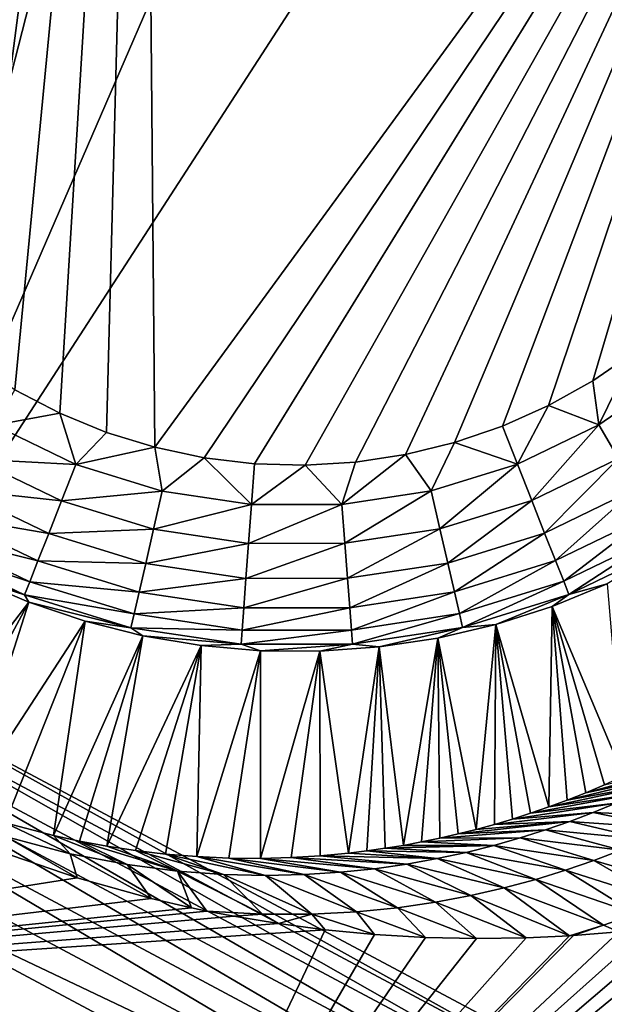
# Model space of a CAD drawing. Header units: millimetres. Extents: x -43.6 to 43.6, y -43.6 to 43.6.
# Tile 18 of 256: x -17.2 to -15.7, y -31.5 to -28.9. Entities that reach past the tile are written whole.
import ezdxf

# ---------------------------------------------------------------- set-up
doc = ezdxf.new("R2010")
doc.units = ezdxf.units.MM
doc.header["$LTSCALE"] = 52.148148
for name, color, linetype in [('151', 7, 'CONTINUOUS'), ('152', 7, 'CONTINUOUS'), ('154', 7, 'CONTINUOUS'), ('157', 7, 'CONTINUOUS'), ('207', 7, 'CONTINUOUS'), ('213', 7, 'CONTINUOUS'), ('389', 7, 'CONTINUOUS'), ('392', 7, 'CONTINUOUS'), ('406', 7, 'CONTINUOUS')]:
    doc.layers.add(name, color=color, linetype=linetype)

msp = doc.modelspace()

# ---------------------------------------------------------------- linework, layer by layer
at = {"layer": '151', "linetype": 'Continuous'}
for points in [[(-13.9055, -30.7164, 12.2884), (-13.852, -30.68, 12.084), (-17.0586, -32.6753, 23.9303), (-13.9055, -30.7164, 12.2884)], [(-17.0586, -32.6753, 23.9303), (-13.852, -30.68, 12.084), (-14.9313, -33.7007, 23.9303), (-17.0586, -32.6753, 23.9303)], [(-13.9597, -30.7519, 12.491), (-13.9055, -30.7164, 12.2884), (-17.0586, -32.6753, 23.9303), (-13.9597, -30.7519, 12.491)], [(-14.0151, -30.7868, 12.6937), (-13.9597, -30.7519, 12.491), (-17.0586, -32.6753, 23.9303), (-14.0151, -30.7868, 12.6937)], [(-14.0713, -30.821, 12.8954), (-14.0151, -30.7868, 12.6937), (-17.0586, -32.6753, 23.9303), (-14.0713, -30.821, 12.8954)], [(-14.129, -30.8547, 13.0976), (-14.0713, -30.821, 12.8954), (-17.0586, -32.6753, 23.9303), (-14.129, -30.8547, 13.0976)], [(-14.1648, -30.875, 13.2214), (-14.129, -30.8547, 13.0976), (-17.0586, -32.6753, 23.9303), (-14.1648, -30.875, 13.2214)], [(-14.1881, -30.8879, 13.3009), (-14.1648, -30.875, 13.2214), (-17.0586, -32.6753, 23.9303), (-14.1881, -30.8879, 13.3009)], [(-14.2484, -30.9204, 13.5037), (-14.1881, -30.8879, 13.3009), (-17.0586, -32.6753, 23.9303), (-14.2484, -30.9204, 13.5037)], [(-14.3096, -30.952, 13.7048), (-14.2484, -30.9204, 13.5037), (-17.0586, -32.6753, 23.9303), (-14.3096, -30.952, 13.7048)], [(-14.3719, -30.9827, 13.9049), (-14.3096, -30.952, 13.7048), (-17.0586, -32.6753, 23.9303), (-14.3719, -30.9827, 13.9049)], [(-14.4344, -31.0122, 14.1017), (-14.3719, -30.9827, 13.9049), (-17.0586, -32.6753, 23.9303), (-14.4344, -31.0122, 14.1017)], [(-14.5177, -31.0493, 14.3568), (-14.4344, -31.0122, 14.1017), (-17.0586, -32.6753, 23.9303), (-14.5177, -31.0493, 14.3568)], [(-14.6007, -31.084, 14.6037), (-14.5177, -31.0493, 14.3568), (-17.0586, -32.6753, 23.9303), (-14.6007, -31.084, 14.6037)], [(-14.6825, -31.116, 14.8399), (-14.6007, -31.084, 14.6037), (-17.0586, -32.6753, 23.9303), (-14.6825, -31.116, 14.8399)], [(-14.7632, -31.1455, 15.0664), (-14.6825, -31.116, 14.8399), (-17.0586, -32.6753, 23.9303), (-14.7632, -31.1455, 15.0664)], [(-17.2622, -31.1361, 19.2665), (-17.087, -31.1954, 19.1457), (-19.1167, -31.5155, 23.9303), (-17.2622, -31.1361, 19.2665)], [(-14.843, -31.1726, 15.2839), (-14.7632, -31.1455, 15.0664), (-17.0586, -32.6753, 23.9303), (-14.843, -31.1726, 15.2839)], [(-14.9185, -31.1964, 15.484), (-14.843, -31.1726, 15.2839), (-17.0586, -32.6753, 23.9303), (-14.9185, -31.1964, 15.484)], [(-17.087, -31.1954, 19.1457), (-16.8886, -31.2508, 18.9747), (-19.1167, -31.5155, 23.9303), (-17.087, -31.1954, 19.1457)], [(-14.922, -31.1975, 15.4932), (-14.9185, -31.1964, 15.484), (-17.0586, -32.6753, 23.9303), (-14.922, -31.1975, 15.4932)], [(-15.0009, -31.2205, 15.6964), (-14.922, -31.1975, 15.4932), (-17.0586, -32.6753, 23.9303), (-15.0009, -31.2205, 15.6964)], [(-15.0796, -31.2416, 15.8934), (-15.0009, -31.2205, 15.6964), (-17.0586, -32.6753, 23.9303), (-15.0796, -31.2416, 15.8934)], [(-16.8886, -31.2508, 18.9747), (-16.7806, -31.2759, 18.8671), (-19.1167, -31.5155, 23.9303), (-16.8886, -31.2508, 18.9747)], [(-15.1587, -31.2609, 16.0855), (-15.0796, -31.2416, 15.8934), (-17.0586, -32.6753, 23.9303), (-15.1587, -31.2609, 16.0855)], [(-16.7806, -31.2759, 18.8671), (-16.739, -31.2847, 18.8228), (-19.1167, -31.5155, 23.9303), (-16.7806, -31.2759, 18.8671)], [(-15.2379, -31.2785, 16.2723), (-15.1587, -31.2609, 16.0855), (-17.0586, -32.6753, 23.9303), (-15.2379, -31.2785, 16.2723)], [(-15.317, -31.2944, 16.4537), (-15.2379, -31.2785, 16.2723), (-17.0586, -32.6753, 23.9303), (-15.317, -31.2944, 16.4537)], [(-16.739, -31.2847, 18.8228), (-16.6669, -31.2987, 18.7429), (-19.1167, -31.5155, 23.9303), (-16.739, -31.2847, 18.8228)], [(-16.6669, -31.2987, 18.7429), (-16.5473, -31.3186, 18.6005), (-19.1167, -31.5155, 23.9303), (-16.6669, -31.2987, 18.7429)], [(-15.3962, -31.3084, 16.6296), (-15.317, -31.2944, 16.4537), (-17.0586, -32.6753, 23.9303), (-15.3962, -31.3084, 16.6296)], [(-16.5473, -31.3186, 18.6005), (-16.4217, -31.3351, 18.438), (-19.1167, -31.5155, 23.9303), (-16.5473, -31.3186, 18.6005)], [(-15.4753, -31.3207, 16.7999), (-15.3962, -31.3084, 16.6296), (-17.0586, -32.6753, 23.9303), (-15.4753, -31.3207, 16.7999)], [(-15.5545, -31.3313, 16.9652), (-15.4753, -31.3207, 16.7999), (-17.0586, -32.6753, 23.9303), (-15.5545, -31.3313, 16.9652)], [(-15.6343, -31.3402, 17.1266), (-15.5545, -31.3313, 16.9652), (-17.0586, -32.6753, 23.9303), (-15.6343, -31.3402, 17.1266)], [(-19.1167, -31.5155, 23.9303), (-16.4217, -31.3351, 18.438), (-17.0586, -32.6753, 23.9303), (-19.1167, -31.5155, 23.9303)], [(-16.4217, -31.3351, 18.438), (-16.2897, -31.3478, 18.2535), (-17.0586, -32.6753, 23.9303), (-16.4217, -31.3351, 18.438)], [(-15.7564, -31.3504, 17.3629), (-15.6343, -31.3402, 17.1266), (-17.0586, -32.6753, 23.9303), (-15.7564, -31.3504, 17.3629)], [(-16.2897, -31.3478, 18.2535), (-16.153, -31.3558, 18.0471), (-17.0586, -32.6753, 23.9303), (-16.2897, -31.3478, 18.2535)], [(-15.7672, -31.3511, 17.3832), (-15.7564, -31.3504, 17.3629), (-17.0586, -32.6753, 23.9303), (-15.7672, -31.3511, 17.3832)], [(-15.8831, -31.3568, 17.5956), (-15.7672, -31.3511, 17.3832), (-17.0586, -32.6753, 23.9303), (-15.8831, -31.3568, 17.5956)], [(-16.153, -31.3558, 18.0471), (-16.0163, -31.3588, 17.8258), (-17.0586, -32.6753, 23.9303), (-16.153, -31.3558, 18.0471)], [(-16.0163, -31.3588, 17.8258), (-15.8831, -31.3568, 17.5956), (-17.0586, -32.6753, 23.9303), (-16.0163, -31.3588, 17.8258)]]:
    msp.add_3dface(points, dxfattribs=at)
at = {"layer": '152', "color": 2, "linetype": 'Continuous'}
msp.add_3dface([(-17.9228, -31.0862, 26.3), (-28.5258, -32.1987, 26.3), (-15.8516, -32.1916, 26.3), (-17.9228, -31.0862, 26.3)], dxfattribs=at)
at = {"layer": '154', "color": 2, "linetype": 'Continuous'}
for points in [[(-21.5317, -28.099, 25.9303), (-19.6484, -29.4468, 25.9303), (-16.9026, -23.6137, 2.3697), (-21.5317, -28.099, 25.9303)], [(-16.9026, -23.6137, 2.3697), (-19.6484, -29.4468, 25.9303), (-16.0293, -24.215, 2.3697), (-16.9026, -23.6137, 2.3697)], [(-19.6484, -29.4468, 25.9303), (-17.6817, -30.668, 25.9303), (-16.0293, -24.215, 2.3697), (-19.6484, -29.4468, 25.9303)], [(-16.0293, -24.215, 2.3697), (-17.6817, -30.668, 25.9303), (-15.1345, -24.7841, 2.3697), (-16.0293, -24.215, 2.3697)], [(-15.1345, -24.7841, 2.3697), (-17.6817, -30.668, 25.9303), (-14.2193, -25.3202, 2.3697), (-15.1345, -24.7841, 2.3697)], [(-17.6817, -30.668, 25.9303), (-15.6384, -31.7586, 25.9303), (-14.2193, -25.3202, 2.3697), (-17.6817, -30.668, 25.9303)]]:
    msp.add_3dface(points, dxfattribs=at)
at = {"layer": '157', "color": 1, "linetype": 'Continuous'}
for points in [[(-17.8483, -27.4904, -15), (-16.9117, -26.3148, -15), (-17.8184, -29.3134, -15), (-17.8483, -27.4904, -15)], [(-17.8184, -29.3134, -15), (-16.9117, -26.3148, -15), (-17.7472, -29.4289, -15), (-17.8184, -29.3134, -15)], [(-17.7472, -29.4289, -15), (-16.9117, -26.3148, -15), (-17.6659, -29.5374, -15), (-17.7472, -29.4289, -15)], [(-17.6659, -29.5374, -15), (-16.9117, -26.3148, -15), (-17.5752, -29.6383, -15), (-17.6659, -29.5374, -15)], [(-17.5752, -29.6383, -15), (-16.9117, -26.3148, -15), (-17.4758, -29.7305, -15), (-17.5752, -29.6383, -15)], [(-17.4758, -29.7305, -15), (-16.9117, -26.3148, -15), (-17.3686, -29.8135, -15), (-17.4758, -29.7305, -15)], [(-17.3686, -29.8135, -15), (-16.9117, -26.3148, -15), (-17.2543, -29.8865, -15), (-17.3686, -29.8135, -15)], [(-17.2543, -29.8865, -15), (-16.9117, -26.3148, -15), (-17.1339, -29.949, -15), (-17.2543, -29.8865, -15)], [(-17.1339, -29.949, -15), (-16.9117, -26.3148, -15), (-17.0084, -30.0004, -15), (-17.1339, -29.949, -15)], [(-17.0084, -30.0004, -15), (-16.9117, -26.3148, -15), (-16.8788, -30.0403, -15), (-17.0084, -30.0004, -15)], [(-16.9117, -26.3148, -15), (-14.9913, -27.4542, -15), (-16.8788, -30.0403, -15), (-16.9117, -26.3148, -15)], [(-16.8788, -30.0403, -15), (-14.9913, -27.4542, -15), (-16.7461, -30.0684, -15), (-16.8788, -30.0403, -15)], [(-16.7461, -30.0684, -15), (-14.9913, -27.4542, -15), (-16.6115, -30.0845, -15), (-16.7461, -30.0684, -15)], [(-16.6115, -30.0845, -15), (-14.9913, -27.4542, -15), (-16.4759, -30.0885, -15), (-16.6115, -30.0845, -15)], [(-16.4759, -30.0885, -15), (-14.9913, -27.4542, -15), (-16.3406, -30.0802, -15), (-16.4759, -30.0885, -15)], [(-16.3406, -30.0802, -15), (-14.9913, -27.4542, -15), (-16.2065, -30.0598, -15), (-16.3406, -30.0802, -15)], [(-16.2065, -30.0598, -15), (-14.9913, -27.4542, -15), (-16.0748, -30.0275, -15), (-16.2065, -30.0598, -15)], [(-16.0748, -30.0275, -15), (-14.9913, -27.4542, -15), (-15.9465, -29.9835, -15), (-16.0748, -30.0275, -15)], [(-15.9465, -29.9835, -15), (-14.9913, -27.4542, -15), (-15.8227, -29.9281, -15), (-15.9465, -29.9835, -15)], [(-15.8227, -29.9281, -15), (-14.9913, -27.4542, -15), (-15.7044, -29.8618, -15), (-15.8227, -29.9281, -15)], [(-15.7044, -29.8618, -15), (-14.9913, -27.4542, -15), (-15.5925, -29.7852, -15), (-15.7044, -29.8618, -15)]]:
    msp.add_3dface(points, dxfattribs=at)
at = {"layer": '207', "linetype": 'Continuous'}
msp.add_3dface([(-19.1167, -31.5155, 23.9303), (-17.0586, -32.6753, 23.9303), (-19.1286, -31.5546, 24.0316), (-19.1167, -31.5155, 23.9303)], dxfattribs=at)
at = {"layer": '213', "color": 2, "linetype": 'Continuous'}
for points in [[(-17.6817, -30.668, 25.9303), (-17.7197, -30.6915, 26.0312), (-15.6745, -31.7847, 26.0312), (-17.6817, -30.668, 25.9303)], [(-15.6384, -31.7586, 25.9303), (-17.6817, -30.668, 25.9303), (-15.6745, -31.7847, 26.0312), (-15.6384, -31.7586, 25.9303)], [(-17.75, -30.7439, 26.1216), (-15.7012, -31.839, 26.1216), (-17.7197, -30.6915, 26.0312), (-17.75, -30.7439, 26.1216)], [(-17.7197, -30.6915, 26.0312), (-15.7012, -31.839, 26.1216), (-15.6745, -31.7847, 26.0312), (-17.7197, -30.6915, 26.0312)], [(-17.7893, -30.812, 26.1968), (-15.736, -31.9095, 26.1968), (-17.75, -30.7439, 26.1216), (-17.7893, -30.812, 26.1968)], [(-17.75, -30.7439, 26.1216), (-15.736, -31.9095, 26.1968), (-15.7012, -31.839, 26.1216), (-17.75, -30.7439, 26.1216)], [(-17.8358, -30.8926, 26.2532), (-15.7772, -31.993, 26.2532), (-17.7893, -30.812, 26.1968), (-17.8358, -30.8926, 26.2532)], [(-17.7893, -30.812, 26.1968), (-15.7772, -31.993, 26.2532), (-15.736, -31.9095, 26.1968), (-17.7893, -30.812, 26.1968)], [(-17.8874, -30.9818, 26.2882), (-15.8228, -32.0854, 26.2882), (-17.8358, -30.8926, 26.2532), (-17.8874, -30.9818, 26.2882)], [(-17.8358, -30.8926, 26.2532), (-15.8228, -32.0854, 26.2882), (-15.7772, -31.993, 26.2532), (-17.8358, -30.8926, 26.2532)], [(-17.8874, -30.9818, 26.2882), (-17.9228, -31.0862, 26.3), (-15.8228, -32.0854, 26.2882), (-17.8874, -30.9818, 26.2882)], [(-17.9228, -31.0862, 26.3), (-15.8516, -32.1916, 26.3), (-15.8228, -32.0854, 26.2882), (-17.9228, -31.0862, 26.3)]]:
    msp.add_3dface(points, dxfattribs=at)
at = {"layer": '389', "linetype": 'Continuous'}
for points in [[(-17.2168, -30.4563, -14.5087), (-17.5839, -30.9362, 19.0047), (-17.3632, -30.3936, -14.5087), (-17.2168, -30.4563, -14.5087)], [(-15.6655, -30.407, -14.5087), (-15.6219, -30.9229, 13.761), (-15.8129, -30.4674, -14.5087), (-15.6655, -30.407, -14.5087)], [(-17.4958, -30.9736, 18.9451), (-17.5839, -30.9362, 19.0047), (-17.2168, -30.4563, -14.5087), (-17.4958, -30.9736, 18.9451)], [(-17.3949, -31.0115, 18.8545), (-17.4958, -30.9736, 18.9451), (-17.2168, -30.4563, -14.5087), (-17.3949, -31.0115, 18.8545)], [(-17.0658, -30.5072, -14.5087), (-17.3949, -31.0115, 18.8545), (-17.2168, -30.4563, -14.5087), (-17.0658, -30.5072, -14.5087)], [(-15.8129, -30.4674, -14.5087), (-15.8222, -31.0053, 14.6918), (-15.9647, -30.5159, -14.5087), (-15.8129, -30.4674, -14.5087)], [(-15.7729, -30.987, 14.473), (-15.8222, -31.0053, 14.6918), (-15.8129, -30.4674, -14.5087), (-15.7729, -30.987, 14.473)], [(-15.723, -30.9672, 14.2448), (-15.7729, -30.987, 14.473), (-15.8129, -30.4674, -14.5087), (-15.723, -30.9672, 14.2448)], [(-15.6725, -30.9458, 14.0068), (-15.723, -30.9672, 14.2448), (-15.8129, -30.4674, -14.5087), (-15.6725, -30.9458, 14.0068)], [(-15.6219, -30.9229, 13.761), (-15.6725, -30.9458, 14.0068), (-15.8129, -30.4674, -14.5087), (-15.6219, -30.9229, 13.761)], [(-17.2798, -31.0484, 18.7231), (-17.3949, -31.0115, 18.8545), (-17.0658, -30.5072, -14.5087), (-17.2798, -31.0484, 18.7231)], [(-17.1506, -31.0823, 18.542), (-17.2798, -31.0484, 18.7231), (-17.0658, -30.5072, -14.5087), (-17.1506, -31.0823, 18.542)], [(-16.9113, -30.546, -14.5087), (-17.1506, -31.0823, 18.542), (-17.0658, -30.5072, -14.5087), (-16.9113, -30.546, -14.5087)], [(-15.9647, -30.5159, -14.5087), (-16.0167, -31.0657, 15.4943), (-16.1198, -30.5523, -14.5087), (-15.9647, -30.5159, -14.5087)], [(-15.9682, -31.0524, 15.3027), (-16.0167, -31.0657, 15.4943), (-15.9647, -30.5159, -14.5087), (-15.9682, -31.0524, 15.3027)], [(-15.9197, -31.0379, 15.1055), (-15.9682, -31.0524, 15.3027), (-15.9647, -30.5159, -14.5087), (-15.9197, -31.0379, 15.1055)], [(-15.8712, -31.0223, 14.9026), (-15.9197, -31.0379, 15.1055), (-15.9647, -30.5159, -14.5087), (-15.8712, -31.0223, 14.9026)], [(-15.8222, -31.0053, 14.6918), (-15.8712, -31.0223, 14.9026), (-15.9647, -30.5159, -14.5087), (-15.8222, -31.0053, 14.6918)], [(-17.0808, -31.0974, 18.4295), (-17.1506, -31.0823, 18.542), (-16.9113, -30.546, -14.5087), (-17.0808, -31.0974, 18.4295)], [(-17.0075, -31.1109, 18.3007), (-17.0808, -31.0974, 18.4295), (-16.9113, -30.546, -14.5087), (-17.0075, -31.1109, 18.3007)], [(-16.7542, -30.5724, -14.5087), (-17.0075, -31.1109, 18.3007), (-16.9113, -30.546, -14.5087), (-16.7542, -30.5724, -14.5087)], [(-16.1198, -30.5523, -14.5087), (-16.2123, -31.1085, 16.2109), (-16.2773, -30.5762, -14.5087), (-16.1198, -30.5523, -14.5087)], [(-16.1633, -31.0994, 16.0395), (-16.2123, -31.1085, 16.2109), (-16.1198, -30.5523, -14.5087), (-16.1633, -31.0994, 16.0395)], [(-16.1143, -31.0892, 15.8628), (-16.1633, -31.0994, 16.0395), (-16.1198, -30.5523, -14.5087), (-16.1143, -31.0892, 15.8628)], [(-16.0654, -31.078, 15.6809), (-16.1143, -31.0892, 15.8628), (-16.1198, -30.5523, -14.5087), (-16.0654, -31.078, 15.6809)], [(-16.0167, -31.0657, 15.4943), (-16.0654, -31.078, 15.6809), (-16.1198, -30.5523, -14.5087), (-16.0167, -31.0657, 15.4943)], [(-16.9307, -31.1225, 18.1542), (-17.0075, -31.1109, 18.3007), (-16.7542, -30.5724, -14.5087), (-16.9307, -31.1225, 18.1542)], [(-16.8501, -31.1319, 17.9876), (-16.9307, -31.1225, 18.1542), (-16.7542, -30.5724, -14.5087), (-16.8501, -31.1319, 17.9876)], [(-16.7663, -31.1387, 17.8009), (-16.8501, -31.1319, 17.9876), (-16.7542, -30.5724, -14.5087), (-16.7663, -31.1387, 17.8009)], [(-16.5955, -30.5863, -14.5087), (-16.7663, -31.1387, 17.8009), (-16.7542, -30.5724, -14.5087), (-16.5955, -30.5863, -14.5087)], [(-16.6804, -31.1426, 17.5952), (-16.7663, -31.1387, 17.8009), (-16.5955, -30.5863, -14.5087), (-16.6804, -31.1426, 17.5952)], [(-16.5953, -31.1434, 17.3765), (-16.6804, -31.1426, 17.5952), (-16.5955, -30.5863, -14.5087), (-16.5953, -31.1434, 17.3765)], [(-16.4362, -30.5876, -14.5087), (-16.5953, -31.1434, 17.3765), (-16.5955, -30.5863, -14.5087), (-16.4362, -30.5876, -14.5087)], [(-16.5134, -31.1412, 17.1527), (-16.5953, -31.1434, 17.3765), (-16.4362, -30.5876, -14.5087), (-16.5134, -31.1412, 17.1527)], [(-16.4351, -31.1364, 16.9259), (-16.5134, -31.1412, 17.1527), (-16.4362, -30.5876, -14.5087), (-16.4351, -31.1364, 16.9259)], [(-16.2773, -30.5762, -14.5087), (-16.3598, -31.1294, 16.696), (-16.4362, -30.5876, -14.5087), (-16.2773, -30.5762, -14.5087)], [(-16.3598, -31.1294, 16.696), (-16.4351, -31.1364, 16.9259), (-16.4362, -30.5876, -14.5087), (-16.3598, -31.1294, 16.696)], [(-16.3103, -31.1234, 16.5385), (-16.3598, -31.1294, 16.696), (-16.2773, -30.5762, -14.5087), (-16.3103, -31.1234, 16.5385)], [(-16.2613, -31.1165, 16.3773), (-16.3103, -31.1234, 16.5385), (-16.2773, -30.5762, -14.5087), (-16.2613, -31.1165, 16.3773)], [(-16.2123, -31.1085, 16.2109), (-16.2613, -31.1165, 16.3773), (-16.2773, -30.5762, -14.5087), (-16.2123, -31.1085, 16.2109)]]:
    msp.add_3dface(points, dxfattribs=at)
at = {"layer": '392', "linetype": 'Continuous'}
for points in [[(-15.7044, -29.8618, -15), (-15.5925, -29.7852, -15), (-15.6884, -29.9799, -14.9879), (-15.7044, -29.8618, -15)], [(-15.5925, -29.7852, -15), (-15.4885, -29.843, -14.9879), (-15.6884, -29.9799, -14.9879), (-15.5925, -29.7852, -15)], [(-15.4885, -29.843, -14.9879), (-15.6358, -30.0705, -14.9518), (-15.6884, -29.9799, -14.9879), (-15.4885, -29.843, -14.9879)], [(-15.8227, -29.9281, -15), (-15.7044, -29.8618, -15), (-15.6884, -29.9799, -14.9879), (-15.8227, -29.9281, -15)], [(-17.2543, -29.8865, -15), (-17.1339, -29.949, -15), (-17.3091, -29.9814, -14.9879), (-17.2543, -29.8865, -15)], [(-15.9465, -29.9835, -15), (-15.8227, -29.9281, -15), (-15.9065, -30.0854, -14.9879), (-15.9465, -29.9835, -15)], [(-15.8227, -29.9281, -15), (-15.6884, -29.9799, -14.9879), (-15.9065, -30.0854, -14.9879), (-15.8227, -29.9281, -15)], [(-17.1339, -29.949, -15), (-17.0908, -30.0865, -14.9879), (-17.3091, -29.9814, -14.9879), (-17.1339, -29.949, -15)], [(-17.1339, -29.949, -15), (-17.0084, -30.0004, -15), (-17.0908, -30.0865, -14.9879), (-17.1339, -29.949, -15)], [(-17.0908, -30.0865, -14.9879), (-17.3614, -30.0721, -14.9518), (-17.3091, -29.9814, -14.9879), (-17.0908, -30.0865, -14.9879)], [(-16.0748, -30.0275, -15), (-15.9465, -29.9835, -15), (-15.9065, -30.0854, -14.9879), (-16.0748, -30.0275, -15)], [(-15.6884, -29.9799, -14.9879), (-15.868, -30.1829, -14.9518), (-15.9065, -30.0854, -14.9879), (-15.6884, -29.9799, -14.9879)], [(-15.6358, -30.0705, -14.9518), (-15.868, -30.1829, -14.9518), (-15.6884, -29.9799, -14.9879), (-15.6358, -30.0705, -14.9518)], [(-17.0084, -30.0004, -15), (-16.8788, -30.0403, -15), (-17.0908, -30.0865, -14.9879), (-17.0084, -30.0004, -15)], [(-16.2065, -30.0598, -15), (-16.0748, -30.0275, -15), (-16.1379, -30.1571, -14.9879), (-16.2065, -30.0598, -15)], [(-16.0748, -30.0275, -15), (-15.9065, -30.0854, -14.9879), (-16.1379, -30.1571, -14.9879), (-16.0748, -30.0275, -15)], [(-16.8788, -30.0403, -15), (-16.8592, -30.1578, -14.9879), (-17.0908, -30.0865, -14.9879), (-16.8788, -30.0403, -15)], [(-16.8788, -30.0403, -15), (-16.7461, -30.0684, -15), (-16.8592, -30.1578, -14.9879), (-16.8788, -30.0403, -15)], [(-16.3406, -30.0802, -15), (-16.2065, -30.0598, -15), (-16.3774, -30.1935, -14.9879), (-16.3406, -30.0802, -15)], [(-16.2065, -30.0598, -15), (-16.1379, -30.1571, -14.9879), (-16.3774, -30.1935, -14.9879), (-16.2065, -30.0598, -15)], [(-17.129, -30.184, -14.9518), (-17.4086, -30.1538, -14.8934), (-17.3614, -30.0721, -14.9518), (-17.129, -30.184, -14.9518)], [(-17.129, -30.184, -14.9518), (-17.3614, -30.0721, -14.9518), (-17.0908, -30.0865, -14.9879), (-17.129, -30.184, -14.9518)], [(-16.8592, -30.1578, -14.9879), (-17.129, -30.184, -14.9518), (-17.0908, -30.0865, -14.9879), (-16.8592, -30.1578, -14.9879)], [(-16.7461, -30.0684, -15), (-16.6197, -30.1937, -14.9879), (-16.8592, -30.1578, -14.9879), (-16.7461, -30.0684, -15)], [(-16.7461, -30.0684, -15), (-16.6115, -30.0845, -15), (-16.6197, -30.1937, -14.9879), (-16.7461, -30.0684, -15)], [(-16.6115, -30.0845, -15), (-16.4759, -30.0885, -15), (-16.6197, -30.1937, -14.9879), (-16.6115, -30.0845, -15)], [(-16.4759, -30.0885, -15), (-16.3774, -30.1935, -14.9879), (-16.6197, -30.1937, -14.9879), (-16.4759, -30.0885, -15)], [(-16.4759, -30.0885, -15), (-16.3406, -30.0802, -15), (-16.3774, -30.1935, -14.9879), (-16.4759, -30.0885, -15)], [(-15.9065, -30.0854, -14.9879), (-16.1144, -30.2592, -14.9518), (-16.1379, -30.1571, -14.9879), (-15.9065, -30.0854, -14.9879)], [(-15.868, -30.1829, -14.9518), (-16.1144, -30.2592, -14.9518), (-15.9065, -30.0854, -14.9879), (-15.868, -30.1829, -14.9518)], [(-15.6358, -30.0705, -14.9518), (-15.8335, -30.2705, -14.8934), (-15.868, -30.1829, -14.9518), (-15.6358, -30.0705, -14.9518)], [(-15.5885, -30.1521, -14.8934), (-15.8335, -30.2705, -14.8934), (-15.6358, -30.0705, -14.9518), (-15.5885, -30.1521, -14.8934)], [(-17.1634, -30.2718, -14.8934), (-17.4481, -30.2223, -14.8158), (-17.4086, -30.1538, -14.8934), (-17.1634, -30.2718, -14.8934)], [(-17.1634, -30.2718, -14.8934), (-17.4086, -30.1538, -14.8934), (-17.129, -30.184, -14.9518), (-17.1634, -30.2718, -14.8934)], [(-16.8825, -30.2599, -14.9518), (-17.129, -30.184, -14.9518), (-16.8592, -30.1578, -14.9879), (-16.8825, -30.2599, -14.9518)], [(-16.6197, -30.1937, -14.9879), (-16.8825, -30.2599, -14.9518), (-16.8592, -30.1578, -14.9879), (-16.6197, -30.1937, -14.9879)], [(-16.1379, -30.1571, -14.9879), (-16.3694, -30.298, -14.9518), (-16.3774, -30.1935, -14.9879), (-16.1379, -30.1571, -14.9879)], [(-16.1144, -30.2592, -14.9518), (-16.3694, -30.298, -14.9518), (-16.1379, -30.1571, -14.9879), (-16.1144, -30.2592, -14.9518)], [(-15.5885, -30.1521, -14.8934), (-15.8045, -30.3441, -14.8158), (-15.8335, -30.2705, -14.8934), (-15.5885, -30.1521, -14.8934)], [(-15.5489, -30.2205, -14.8158), (-15.8045, -30.3441, -14.8158), (-15.5885, -30.1521, -14.8934), (-15.5489, -30.2205, -14.8158)], [(-16.8825, -30.2599, -14.9518), (-17.1634, -30.2718, -14.8934), (-17.129, -30.184, -14.9518), (-16.8825, -30.2599, -14.9518)], [(-16.6274, -30.2982, -14.9518), (-16.8825, -30.2599, -14.9518), (-16.6197, -30.1937, -14.9879), (-16.6274, -30.2982, -14.9518)], [(-16.3694, -30.298, -14.9518), (-16.6274, -30.2982, -14.9518), (-16.3774, -30.1935, -14.9879), (-16.3694, -30.298, -14.9518)], [(-16.3774, -30.1935, -14.9879), (-16.6274, -30.2982, -14.9518), (-16.6197, -30.1937, -14.9879), (-16.3774, -30.1935, -14.9879)], [(-15.868, -30.1829, -14.9518), (-16.0933, -30.3511, -14.8934), (-16.1144, -30.2592, -14.9518), (-15.868, -30.1829, -14.9518)], [(-15.8335, -30.2705, -14.8934), (-16.0933, -30.3511, -14.8934), (-15.868, -30.1829, -14.9518), (-15.8335, -30.2705, -14.8934)], [(-17.1923, -30.3454, -14.8158), (-17.4781, -30.2743, -14.7226), (-17.4481, -30.2223, -14.8158), (-17.1923, -30.3454, -14.8158)], [(-17.1923, -30.3454, -14.8158), (-17.4481, -30.2223, -14.8158), (-17.1634, -30.2718, -14.8934), (-17.1923, -30.3454, -14.8158)], [(-15.5489, -30.2205, -14.8158), (-15.7824, -30.4, -14.7226), (-15.8045, -30.3441, -14.8158), (-15.5489, -30.2205, -14.8158)], [(-15.5188, -30.2725, -14.7226), (-15.7824, -30.4, -14.7226), (-15.5489, -30.2205, -14.8158), (-15.5188, -30.2725, -14.7226)], [(-17.2142, -30.4013, -14.7226), (-17.4972, -30.3072, -14.6185), (-17.4781, -30.2743, -14.7226), (-17.2142, -30.4013, -14.7226)], [(-17.2142, -30.4013, -14.7226), (-17.4781, -30.2743, -14.7226), (-17.1923, -30.3454, -14.8158), (-17.2142, -30.4013, -14.7226)], [(-16.9034, -30.3519, -14.8934), (-17.1923, -30.3454, -14.8158), (-17.1634, -30.2718, -14.8934), (-16.9034, -30.3519, -14.8934)], [(-16.9034, -30.3519, -14.8934), (-17.1634, -30.2718, -14.8934), (-16.8825, -30.2599, -14.9518), (-16.9034, -30.3519, -14.8934)], [(-16.6274, -30.2982, -14.9518), (-16.9034, -30.3519, -14.8934), (-16.8825, -30.2599, -14.9518), (-16.6274, -30.2982, -14.9518)], [(-16.1144, -30.2592, -14.9518), (-16.3623, -30.392, -14.8934), (-16.3694, -30.298, -14.9518), (-16.1144, -30.2592, -14.9518)], [(-16.0933, -30.3511, -14.8934), (-16.3623, -30.392, -14.8934), (-16.1144, -30.2592, -14.9518), (-16.0933, -30.3511, -14.8934)], [(-15.8335, -30.2705, -14.8934), (-16.0756, -30.4282, -14.8158), (-16.0933, -30.3511, -14.8934), (-15.8335, -30.2705, -14.8934)], [(-15.8045, -30.3441, -14.8158), (-16.0756, -30.4282, -14.8158), (-15.8335, -30.2705, -14.8934), (-15.8045, -30.3441, -14.8158)], [(-15.5188, -30.2725, -14.7226), (-15.7685, -30.4354, -14.6185), (-15.7824, -30.4, -14.7226), (-15.5188, -30.2725, -14.7226)], [(-15.4997, -30.3054, -14.6185), (-15.7685, -30.4354, -14.6185), (-15.5188, -30.2725, -14.7226), (-15.4997, -30.3054, -14.6185)], [(-16.6344, -30.3922, -14.8934), (-16.9034, -30.3519, -14.8934), (-16.6274, -30.2982, -14.9518), (-16.6344, -30.3922, -14.8934)], [(-16.3623, -30.392, -14.8934), (-16.6344, -30.3922, -14.8934), (-16.3694, -30.298, -14.9518), (-16.3623, -30.392, -14.8934)], [(-16.3694, -30.298, -14.9518), (-16.6344, -30.3922, -14.8934), (-16.6274, -30.2982, -14.9518), (-16.3694, -30.298, -14.9518)], [(-17.2281, -30.4367, -14.6185), (-17.5043, -30.3195, -14.5087), (-17.4972, -30.3072, -14.6185), (-17.2281, -30.4367, -14.6185)], [(-17.3632, -30.3936, -14.5087), (-17.5043, -30.3195, -14.5087), (-17.2281, -30.4367, -14.6185), (-17.3632, -30.3936, -14.5087)], [(-17.2281, -30.4367, -14.6185), (-17.4972, -30.3072, -14.6185), (-17.2142, -30.4013, -14.7226), (-17.2281, -30.4367, -14.6185)], [(-15.4997, -30.3054, -14.6185), (-15.6655, -30.407, -14.5087), (-15.7685, -30.4354, -14.6185), (-15.4997, -30.3054, -14.6185)], [(-16.921, -30.429, -14.8158), (-17.2142, -30.4013, -14.7226), (-17.1923, -30.3454, -14.8158), (-16.921, -30.429, -14.8158)], [(-16.921, -30.429, -14.8158), (-17.1923, -30.3454, -14.8158), (-16.9034, -30.3519, -14.8934), (-16.921, -30.429, -14.8158)], [(-16.6344, -30.3922, -14.8934), (-16.921, -30.429, -14.8158), (-16.9034, -30.3519, -14.8934), (-16.6344, -30.3922, -14.8934)], [(-16.0933, -30.3511, -14.8934), (-16.3563, -30.4708, -14.8158), (-16.3623, -30.392, -14.8934), (-16.0933, -30.3511, -14.8934)], [(-16.0756, -30.4282, -14.8158), (-16.3563, -30.4708, -14.8158), (-16.0933, -30.3511, -14.8934), (-16.0756, -30.4282, -14.8158)], [(-15.8045, -30.3441, -14.8158), (-16.0622, -30.4867, -14.7226), (-16.0756, -30.4282, -14.8158), (-15.8045, -30.3441, -14.8158)], [(-15.7824, -30.4, -14.7226), (-16.0622, -30.4867, -14.7226), (-15.8045, -30.3441, -14.8158), (-15.7824, -30.4, -14.7226)], [(-17.2168, -30.4563, -14.5087), (-17.3632, -30.3936, -14.5087), (-17.2281, -30.4367, -14.6185), (-17.2168, -30.4563, -14.5087)], [(-16.9343, -30.4875, -14.7226), (-17.2281, -30.4367, -14.6185), (-17.2142, -30.4013, -14.7226), (-16.9343, -30.4875, -14.7226)], [(-16.9343, -30.4875, -14.7226), (-17.2142, -30.4013, -14.7226), (-16.921, -30.429, -14.8158), (-16.9343, -30.4875, -14.7226)], [(-16.6402, -30.4711, -14.8158), (-16.921, -30.429, -14.8158), (-16.6344, -30.3922, -14.8934), (-16.6402, -30.4711, -14.8158)], [(-16.3563, -30.4708, -14.8158), (-16.6402, -30.4711, -14.8158), (-16.3623, -30.392, -14.8934), (-16.3563, -30.4708, -14.8158)], [(-16.3623, -30.392, -14.8934), (-16.6402, -30.4711, -14.8158), (-16.6344, -30.3922, -14.8934), (-16.3623, -30.392, -14.8934)], [(-15.7824, -30.4, -14.7226), (-16.0537, -30.5238, -14.6185), (-16.0622, -30.4867, -14.7226), (-15.7824, -30.4, -14.7226)], [(-15.7685, -30.4354, -14.6185), (-16.0537, -30.5238, -14.6185), (-15.7824, -30.4, -14.7226), (-15.7685, -30.4354, -14.6185)], [(-15.6655, -30.407, -14.5087), (-15.8129, -30.4674, -14.5087), (-15.7685, -30.4354, -14.6185), (-15.6655, -30.407, -14.5087)], [(-16.6402, -30.4711, -14.8158), (-16.9343, -30.4875, -14.7226), (-16.921, -30.429, -14.8158), (-16.6402, -30.4711, -14.8158)], [(-16.0756, -30.4282, -14.8158), (-16.3518, -30.5307, -14.7226), (-16.3563, -30.4708, -14.8158), (-16.0756, -30.4282, -14.8158)], [(-16.0622, -30.4867, -14.7226), (-16.3518, -30.5307, -14.7226), (-16.0756, -30.4282, -14.8158), (-16.0622, -30.4867, -14.7226)], [(-16.9428, -30.5246, -14.6185), (-17.2168, -30.4563, -14.5087), (-17.2281, -30.4367, -14.6185), (-16.9428, -30.5246, -14.6185)], [(-16.9428, -30.5246, -14.6185), (-17.2281, -30.4367, -14.6185), (-16.9343, -30.4875, -14.7226), (-16.9428, -30.5246, -14.6185)], [(-17.0658, -30.5072, -14.5087), (-17.2168, -30.4563, -14.5087), (-16.9428, -30.5246, -14.6185), (-17.0658, -30.5072, -14.5087)], [(-15.7685, -30.4354, -14.6185), (-15.9647, -30.5159, -14.5087), (-16.0537, -30.5238, -14.6185), (-15.7685, -30.4354, -14.6185)], [(-15.8129, -30.4674, -14.5087), (-15.9647, -30.5159, -14.5087), (-15.7685, -30.4354, -14.6185), (-15.8129, -30.4674, -14.5087)], [(-16.6447, -30.531, -14.7226), (-16.9428, -30.5246, -14.6185), (-16.9343, -30.4875, -14.7226), (-16.6447, -30.531, -14.7226)], [(-16.6447, -30.531, -14.7226), (-16.9343, -30.4875, -14.7226), (-16.6402, -30.4711, -14.8158), (-16.6447, -30.531, -14.7226)], [(-16.3518, -30.5307, -14.7226), (-16.6447, -30.531, -14.7226), (-16.3563, -30.4708, -14.8158), (-16.3518, -30.5307, -14.7226)], [(-16.3563, -30.4708, -14.8158), (-16.6447, -30.531, -14.7226), (-16.6402, -30.4711, -14.8158), (-16.3563, -30.4708, -14.8158)], [(-16.0622, -30.4867, -14.7226), (-16.3489, -30.5687, -14.6185), (-16.3518, -30.5307, -14.7226), (-16.0622, -30.4867, -14.7226)], [(-16.0537, -30.5238, -14.6185), (-16.3489, -30.5687, -14.6185), (-16.0622, -30.4867, -14.7226), (-16.0537, -30.5238, -14.6185)], [(-16.9113, -30.546, -14.5087), (-17.0658, -30.5072, -14.5087), (-16.9428, -30.5246, -14.6185), (-16.9113, -30.546, -14.5087)], [(-16.6475, -30.5689, -14.6185), (-16.9113, -30.546, -14.5087), (-16.9428, -30.5246, -14.6185), (-16.6475, -30.5689, -14.6185)], [(-16.6475, -30.5689, -14.6185), (-16.9428, -30.5246, -14.6185), (-16.6447, -30.531, -14.7226), (-16.6475, -30.5689, -14.6185)], [(-16.3489, -30.5687, -14.6185), (-16.6475, -30.5689, -14.6185), (-16.3518, -30.5307, -14.7226), (-16.3489, -30.5687, -14.6185)], [(-16.3518, -30.5307, -14.7226), (-16.6475, -30.5689, -14.6185), (-16.6447, -30.531, -14.7226), (-16.3518, -30.5307, -14.7226)], [(-16.0537, -30.5238, -14.6185), (-16.2773, -30.5762, -14.5087), (-16.3489, -30.5687, -14.6185), (-16.0537, -30.5238, -14.6185)], [(-16.1198, -30.5523, -14.5087), (-16.2773, -30.5762, -14.5087), (-16.0537, -30.5238, -14.6185), (-16.1198, -30.5523, -14.5087)], [(-15.9647, -30.5159, -14.5087), (-16.1198, -30.5523, -14.5087), (-16.0537, -30.5238, -14.6185), (-15.9647, -30.5159, -14.5087)], [(-16.7542, -30.5724, -14.5087), (-16.9113, -30.546, -14.5087), (-16.6475, -30.5689, -14.6185), (-16.7542, -30.5724, -14.5087)], [(-16.5955, -30.5863, -14.5087), (-16.7542, -30.5724, -14.5087), (-16.6475, -30.5689, -14.6185), (-16.5955, -30.5863, -14.5087)], [(-16.3489, -30.5687, -14.6185), (-16.5955, -30.5863, -14.5087), (-16.6475, -30.5689, -14.6185), (-16.3489, -30.5687, -14.6185)], [(-16.4362, -30.5876, -14.5087), (-16.5955, -30.5863, -14.5087), (-16.3489, -30.5687, -14.6185), (-16.4362, -30.5876, -14.5087)], [(-16.2773, -30.5762, -14.5087), (-16.4362, -30.5876, -14.5087), (-16.3489, -30.5687, -14.6185), (-16.2773, -30.5762, -14.5087)]]:
    msp.add_3dface(points, dxfattribs=at)
at = {"layer": '406', "linetype": 'Continuous'}
for points in [[(-15.723, -30.9672, 14.2448), (-15.6725, -30.9458, 14.0068), (-15.4217, -30.886, 14.1068), (-15.723, -30.9672, 14.2448)], [(-15.723, -30.9672, 14.2448), (-15.4217, -30.886, 14.1068), (-15.4741, -30.9145, 14.3584), (-15.723, -30.9672, 14.2448)], [(-15.7729, -30.987, 14.473), (-15.723, -30.9672, 14.2448), (-15.4741, -30.9145, 14.3584), (-15.7729, -30.987, 14.473)], [(-15.7729, -30.987, 14.473), (-15.4741, -30.9145, 14.3584), (-15.5284, -30.9422, 14.6096), (-15.7729, -30.987, 14.473)], [(-15.8222, -31.0053, 14.6918), (-15.7729, -30.987, 14.473), (-15.5284, -30.9422, 14.6096), (-15.8222, -31.0053, 14.6918)], [(-15.8222, -31.0053, 14.6918), (-15.5284, -30.9422, 14.6096), (-15.5845, -30.9691, 14.8604), (-15.8222, -31.0053, 14.6918)], [(-15.8712, -31.0223, 14.9026), (-15.8222, -31.0053, 14.6918), (-15.5845, -30.9691, 14.8604), (-15.8712, -31.0223, 14.9026)], [(-15.8712, -31.0223, 14.9026), (-15.5845, -30.9691, 14.8604), (-15.6427, -30.9952, 15.1107), (-15.8712, -31.0223, 14.9026)], [(-15.9197, -31.0379, 15.1055), (-15.8712, -31.0223, 14.9026), (-15.6427, -30.9952, 15.1107), (-15.9197, -31.0379, 15.1055)], [(-15.9197, -31.0379, 15.1055), (-15.6427, -30.9952, 15.1107), (-15.7031, -31.0202, 15.3604), (-15.9197, -31.0379, 15.1055)], [(-15.6427, -30.9952, 15.1107), (-15.4312, -31.0323, 15.3975), (-15.7031, -31.0202, 15.3604), (-15.6427, -30.9952, 15.1107)], [(-15.9682, -31.0524, 15.3027), (-15.9197, -31.0379, 15.1055), (-15.7031, -31.0202, 15.3604), (-15.9682, -31.0524, 15.3027)], [(-15.9682, -31.0524, 15.3027), (-15.7031, -31.0202, 15.3604), (-15.7658, -31.0442, 15.6096), (-15.9682, -31.0524, 15.3027)], [(-15.7031, -31.0202, 15.3604), (-15.4944, -31.0631, 15.6478), (-15.7658, -31.0442, 15.6096), (-15.7031, -31.0202, 15.3604)], [(-15.4312, -31.0323, 15.3975), (-15.4944, -31.0631, 15.6478), (-15.7031, -31.0202, 15.3604), (-15.4312, -31.0323, 15.3975)], [(-17.2798, -31.0484, 18.7231), (-17.1506, -31.0823, 18.542), (-17.1056, -31.1311, 18.9126), (-17.2798, -31.0484, 18.7231)], [(-17.2798, -31.0484, 18.7231), (-17.1056, -31.1311, 18.9126), (-17.279, -31.0851, 19.0957), (-17.2798, -31.0484, 18.7231)], [(-16.1143, -31.0892, 15.8628), (-16.0654, -31.078, 15.6809), (-15.8311, -31.067, 15.858), (-16.1143, -31.0892, 15.8628)], [(-16.1143, -31.0892, 15.8628), (-15.8311, -31.067, 15.858), (-15.899, -31.0886, 16.1057), (-16.1143, -31.0892, 15.8628)], [(-16.0654, -31.078, 15.6809), (-16.0167, -31.0657, 15.4943), (-15.7658, -31.0442, 15.6096), (-16.0654, -31.078, 15.6809)], [(-16.0654, -31.078, 15.6809), (-15.7658, -31.0442, 15.6096), (-15.8311, -31.067, 15.858), (-16.0654, -31.078, 15.6809)], [(-16.0167, -31.0657, 15.4943), (-15.9682, -31.0524, 15.3027), (-15.7658, -31.0442, 15.6096), (-16.0167, -31.0657, 15.4943)], [(-15.8311, -31.067, 15.858), (-15.6295, -31.1217, 16.147), (-15.899, -31.0886, 16.1057), (-15.8311, -31.067, 15.858)], [(-15.7658, -31.0442, 15.6096), (-15.5605, -31.093, 15.8976), (-15.8311, -31.067, 15.858), (-15.7658, -31.0442, 15.6096)], [(-15.5605, -31.093, 15.8976), (-15.6295, -31.1217, 16.147), (-15.8311, -31.067, 15.858), (-15.5605, -31.093, 15.8976)], [(-15.4944, -31.0631, 15.6478), (-15.5605, -31.093, 15.8976), (-15.7658, -31.0442, 15.6096), (-15.4944, -31.0631, 15.6478)], [(-17.087, -31.1954, 19.1457), (-17.2622, -31.1361, 19.2665), (-17.279, -31.0851, 19.0957), (-17.087, -31.1954, 19.1457)], [(-17.1056, -31.1311, 18.9126), (-17.087, -31.1954, 19.1457), (-17.279, -31.0851, 19.0957), (-17.1056, -31.1311, 18.9126)], [(-17.1506, -31.0823, 18.542), (-17.0808, -31.0974, 18.4295), (-16.9533, -31.1603, 18.709), (-17.1506, -31.0823, 18.542)], [(-17.1506, -31.0823, 18.542), (-16.9533, -31.1603, 18.709), (-17.1056, -31.1311, 18.9126), (-17.1506, -31.0823, 18.542)], [(-16.1633, -31.0994, 16.0395), (-16.1143, -31.0892, 15.8628), (-15.899, -31.0886, 16.1057), (-16.1633, -31.0994, 16.0395)], [(-16.1633, -31.0994, 16.0395), (-15.899, -31.0886, 16.1057), (-15.9699, -31.1087, 16.3526), (-16.1633, -31.0994, 16.0395)], [(-15.899, -31.0886, 16.1057), (-15.7018, -31.1492, 16.3959), (-15.9699, -31.1087, 16.3526), (-15.899, -31.0886, 16.1057)], [(-15.6295, -31.1217, 16.147), (-15.7018, -31.1492, 16.3959), (-15.899, -31.0886, 16.1057), (-15.6295, -31.1217, 16.147)], [(-17.0808, -31.0974, 18.4295), (-17.0075, -31.1109, 18.3007), (-16.8176, -31.1778, 18.4929), (-17.0808, -31.0974, 18.4295)], [(-17.0808, -31.0974, 18.4295), (-16.8176, -31.1778, 18.4929), (-16.9533, -31.1603, 18.709), (-17.0808, -31.0974, 18.4295)], [(-17.0075, -31.1109, 18.3007), (-16.9307, -31.1225, 18.1542), (-16.8176, -31.1778, 18.4929), (-17.0075, -31.1109, 18.3007)], [(-16.3103, -31.1234, 16.5385), (-16.2613, -31.1165, 16.3773), (-16.044, -31.1273, 16.5984), (-16.3103, -31.1234, 16.5385)], [(-16.2613, -31.1165, 16.3773), (-16.2123, -31.1085, 16.2109), (-15.9699, -31.1087, 16.3526), (-16.2613, -31.1165, 16.3773)], [(-16.2613, -31.1165, 16.3773), (-15.9699, -31.1087, 16.3526), (-16.044, -31.1273, 16.5984), (-16.2613, -31.1165, 16.3773)], [(-16.2123, -31.1085, 16.2109), (-16.1633, -31.0994, 16.0395), (-15.9699, -31.1087, 16.3526), (-16.2123, -31.1085, 16.2109)], [(-15.9699, -31.1087, 16.3526), (-15.7776, -31.1753, 16.6442), (-16.044, -31.1273, 16.5984), (-15.9699, -31.1087, 16.3526)], [(-15.7018, -31.1492, 16.3959), (-15.7776, -31.1753, 16.6442), (-15.9699, -31.1087, 16.3526), (-15.7018, -31.1492, 16.3959)], [(-15.7018, -31.1492, 16.3959), (-15.6295, -31.1217, 16.147), (-15.4303, -31.2278, 16.3908), (-15.7018, -31.1492, 16.3959)], [(-16.8886, -31.2508, 18.9747), (-17.087, -31.1954, 19.1457), (-17.1056, -31.1311, 18.9126), (-16.8886, -31.2508, 18.9747)], [(-16.9533, -31.1603, 18.709), (-16.8886, -31.2508, 18.9747), (-17.1056, -31.1311, 18.9126), (-16.9533, -31.1603, 18.709)], [(-16.9307, -31.1225, 18.1542), (-16.8501, -31.1319, 17.9876), (-16.6948, -31.1869, 18.2687), (-16.9307, -31.1225, 18.1542)], [(-16.9307, -31.1225, 18.1542), (-16.6948, -31.1869, 18.2687), (-16.8176, -31.1778, 18.4929), (-16.9307, -31.1225, 18.1542)], [(-16.8501, -31.1319, 17.9876), (-16.7663, -31.1387, 17.8009), (-16.5822, -31.1895, 18.0388), (-16.8501, -31.1319, 17.9876)], [(-16.8501, -31.1319, 17.9876), (-16.5822, -31.1895, 18.0388), (-16.6948, -31.1869, 18.2687), (-16.8501, -31.1319, 17.9876)], [(-16.7663, -31.1387, 17.8009), (-16.6804, -31.1426, 17.5952), (-16.478, -31.1871, 17.8048), (-16.7663, -31.1387, 17.8009)], [(-16.7663, -31.1387, 17.8009), (-16.478, -31.1871, 17.8048), (-16.5822, -31.1895, 18.0388), (-16.7663, -31.1387, 17.8009)], [(-16.6804, -31.1426, 17.5952), (-16.5953, -31.1434, 17.3765), (-16.3808, -31.1808, 17.5676), (-16.6804, -31.1426, 17.5952)], [(-16.6804, -31.1426, 17.5952), (-16.3808, -31.1808, 17.5676), (-16.478, -31.1871, 17.8048), (-16.6804, -31.1426, 17.5952)], [(-16.5953, -31.1434, 17.3765), (-16.5134, -31.1412, 17.1527), (-16.2895, -31.1712, 17.328), (-16.5953, -31.1434, 17.3765)], [(-16.5953, -31.1434, 17.3765), (-16.2895, -31.1712, 17.328), (-16.3808, -31.1808, 17.5676), (-16.5953, -31.1434, 17.3765)], [(-16.5134, -31.1412, 17.1527), (-16.4351, -31.1364, 16.9259), (-16.2034, -31.1588, 17.0864), (-16.5134, -31.1412, 17.1527)], [(-16.5134, -31.1412, 17.1527), (-16.2034, -31.1588, 17.0864), (-16.2895, -31.1712, 17.328), (-16.5134, -31.1412, 17.1527)], [(-16.4351, -31.1364, 16.9259), (-16.3598, -31.1294, 16.696), (-16.1217, -31.1441, 16.8431), (-16.4351, -31.1364, 16.9259)], [(-16.4351, -31.1364, 16.9259), (-16.1217, -31.1441, 16.8431), (-16.2034, -31.1588, 17.0864), (-16.4351, -31.1364, 16.9259)], [(-16.3598, -31.1294, 16.696), (-16.3103, -31.1234, 16.5385), (-16.1217, -31.1441, 16.8431), (-16.3598, -31.1294, 16.696)], [(-16.3103, -31.1234, 16.5385), (-16.044, -31.1273, 16.5984), (-16.1217, -31.1441, 16.8431), (-16.3103, -31.1234, 16.5385)], [(-16.1217, -31.1441, 16.8431), (-15.9418, -31.2225, 17.1386), (-16.2034, -31.1588, 17.0864), (-16.1217, -31.1441, 16.8431)], [(-16.044, -31.1273, 16.5984), (-15.8575, -31.1998, 16.8918), (-16.1217, -31.1441, 16.8431), (-16.044, -31.1273, 16.5984)], [(-15.8575, -31.1998, 16.8918), (-15.9418, -31.2225, 17.1386), (-16.1217, -31.1441, 16.8431), (-15.8575, -31.1998, 16.8918)], [(-15.7776, -31.1753, 16.6442), (-15.8575, -31.1998, 16.8918), (-16.044, -31.1273, 16.5984), (-15.7776, -31.1753, 16.6442)], [(-16.7806, -31.2759, 18.8671), (-16.8886, -31.2508, 18.9747), (-16.9533, -31.1603, 18.709), (-16.7806, -31.2759, 18.8671)], [(-16.8176, -31.1778, 18.4929), (-16.7806, -31.2759, 18.8671), (-16.9533, -31.1603, 18.709), (-16.8176, -31.1778, 18.4929)], [(-16.2895, -31.1712, 17.328), (-16.1264, -31.2611, 17.6293), (-16.3808, -31.1808, 17.5676), (-16.2895, -31.1712, 17.328)], [(-16.2034, -31.1588, 17.0864), (-16.0312, -31.243, 17.3845), (-16.2895, -31.1712, 17.328), (-16.2034, -31.1588, 17.0864)], [(-16.0312, -31.243, 17.3845), (-16.1264, -31.2611, 17.6293), (-16.2895, -31.1712, 17.328), (-16.0312, -31.243, 17.3845)], [(-15.9418, -31.2225, 17.1386), (-16.0312, -31.243, 17.3845), (-16.2034, -31.1588, 17.0864), (-15.9418, -31.2225, 17.1386)], [(-15.7776, -31.1753, 16.6442), (-15.7018, -31.1492, 16.3959), (-15.5077, -31.2609, 16.6393), (-15.7776, -31.1753, 16.6442)], [(-15.5077, -31.2609, 16.6393), (-15.7018, -31.1492, 16.3959), (-15.4303, -31.2278, 16.3908), (-15.5077, -31.2609, 16.6393)], [(-16.739, -31.2847, 18.8228), (-16.7806, -31.2759, 18.8671), (-16.8176, -31.1778, 18.4929), (-16.739, -31.2847, 18.8228)], [(-16.5902, -31.2936, 18.5901), (-16.739, -31.2847, 18.8228), (-16.8176, -31.1778, 18.4929), (-16.5902, -31.2936, 18.5901)], [(-16.6948, -31.1869, 18.2687), (-16.5902, -31.2936, 18.5901), (-16.8176, -31.1778, 18.4929), (-16.6948, -31.1869, 18.2687)], [(-16.4582, -31.2935, 18.3539), (-16.5902, -31.2936, 18.5901), (-16.6948, -31.1869, 18.2687), (-16.4582, -31.2935, 18.3539)], [(-16.5822, -31.1895, 18.0388), (-16.4582, -31.2935, 18.3539), (-16.6948, -31.1869, 18.2687), (-16.5822, -31.1895, 18.0388)], [(-16.478, -31.1871, 17.8048), (-16.3384, -31.2872, 18.1145), (-16.5822, -31.1895, 18.0388), (-16.478, -31.1871, 17.8048)], [(-16.3384, -31.2872, 18.1145), (-16.4582, -31.2935, 18.3539), (-16.5822, -31.1895, 18.0388), (-16.3384, -31.2872, 18.1145)], [(-16.3808, -31.1808, 17.5676), (-16.2284, -31.276, 17.8728), (-16.478, -31.1871, 17.8048), (-16.3808, -31.1808, 17.5676)], [(-16.2284, -31.276, 17.8728), (-16.3384, -31.2872, 18.1145), (-16.478, -31.1871, 17.8048), (-16.2284, -31.276, 17.8728)], [(-16.1264, -31.2611, 17.6293), (-16.2284, -31.276, 17.8728), (-16.3808, -31.1808, 17.5676), (-16.1264, -31.2611, 17.6293)], [(-15.9418, -31.2225, 17.1386), (-15.8575, -31.1998, 16.8918), (-15.6755, -31.3228, 17.1355), (-15.9418, -31.2225, 17.1386)], [(-15.8575, -31.1998, 16.8918), (-15.7776, -31.1753, 16.6442), (-15.5892, -31.2927, 16.8875), (-15.8575, -31.1998, 16.8918)], [(-15.6755, -31.3228, 17.1355), (-15.8575, -31.1998, 16.8918), (-15.5892, -31.2927, 16.8875), (-15.6755, -31.3228, 17.1355)], [(-15.5892, -31.2927, 16.8875), (-15.7776, -31.1753, 16.6442), (-15.5077, -31.2609, 16.6393), (-15.5892, -31.2927, 16.8875)], [(-15.7672, -31.3511, 17.3832), (-16.0312, -31.243, 17.3845), (-15.9418, -31.2225, 17.1386), (-15.7672, -31.3511, 17.3832)], [(-15.7672, -31.3511, 17.3832), (-15.9418, -31.2225, 17.1386), (-15.6755, -31.3228, 17.1355), (-15.7672, -31.3511, 17.3832)], [(-15.8831, -31.3568, 17.5956), (-16.1264, -31.2611, 17.6293), (-16.0312, -31.243, 17.3845), (-15.8831, -31.3568, 17.5956)], [(-15.7672, -31.3511, 17.3832), (-15.8831, -31.3568, 17.5956), (-16.0312, -31.243, 17.3845), (-15.7672, -31.3511, 17.3832)], [(-16.153, -31.3558, 18.0471), (-16.3384, -31.2872, 18.1145), (-16.2284, -31.276, 17.8728), (-16.153, -31.3558, 18.0471)], [(-16.0163, -31.3588, 17.8258), (-16.2284, -31.276, 17.8728), (-16.1264, -31.2611, 17.6293), (-16.0163, -31.3588, 17.8258)], [(-16.0163, -31.3588, 17.8258), (-16.153, -31.3558, 18.0471), (-16.2284, -31.276, 17.8728), (-16.0163, -31.3588, 17.8258)], [(-15.8831, -31.3568, 17.5956), (-16.0163, -31.3588, 17.8258), (-16.1264, -31.2611, 17.6293), (-15.8831, -31.3568, 17.5956)], [(-16.6669, -31.2987, 18.7429), (-16.739, -31.2847, 18.8228), (-16.5902, -31.2936, 18.5901), (-16.6669, -31.2987, 18.7429)], [(-16.5473, -31.3186, 18.6005), (-16.6669, -31.2987, 18.7429), (-16.5902, -31.2936, 18.5901), (-16.5473, -31.3186, 18.6005)], [(-16.5473, -31.3186, 18.6005), (-16.5902, -31.2936, 18.5901), (-16.4582, -31.2935, 18.3539), (-16.5473, -31.3186, 18.6005)], [(-16.4217, -31.3351, 18.438), (-16.5473, -31.3186, 18.6005), (-16.4582, -31.2935, 18.3539), (-16.4217, -31.3351, 18.438)], [(-16.2897, -31.3478, 18.2535), (-16.4582, -31.2935, 18.3539), (-16.3384, -31.2872, 18.1145), (-16.2897, -31.3478, 18.2535)], [(-16.2897, -31.3478, 18.2535), (-16.4217, -31.3351, 18.438), (-16.4582, -31.2935, 18.3539), (-16.2897, -31.3478, 18.2535)], [(-16.153, -31.3558, 18.0471), (-16.2897, -31.3478, 18.2535), (-16.3384, -31.2872, 18.1145), (-16.153, -31.3558, 18.0471)], [(-15.6343, -31.3402, 17.1266), (-15.6755, -31.3228, 17.1355), (-15.5892, -31.2927, 16.8875), (-15.6343, -31.3402, 17.1266)], [(-15.7564, -31.3504, 17.3629), (-15.7672, -31.3511, 17.3832), (-15.6755, -31.3228, 17.1355), (-15.7564, -31.3504, 17.3629)], [(-15.6343, -31.3402, 17.1266), (-15.7564, -31.3504, 17.3629), (-15.6755, -31.3228, 17.1355), (-15.6343, -31.3402, 17.1266)]]:
    msp.add_3dface(points, dxfattribs=at)

doc.saveas('drawing.dxf')
